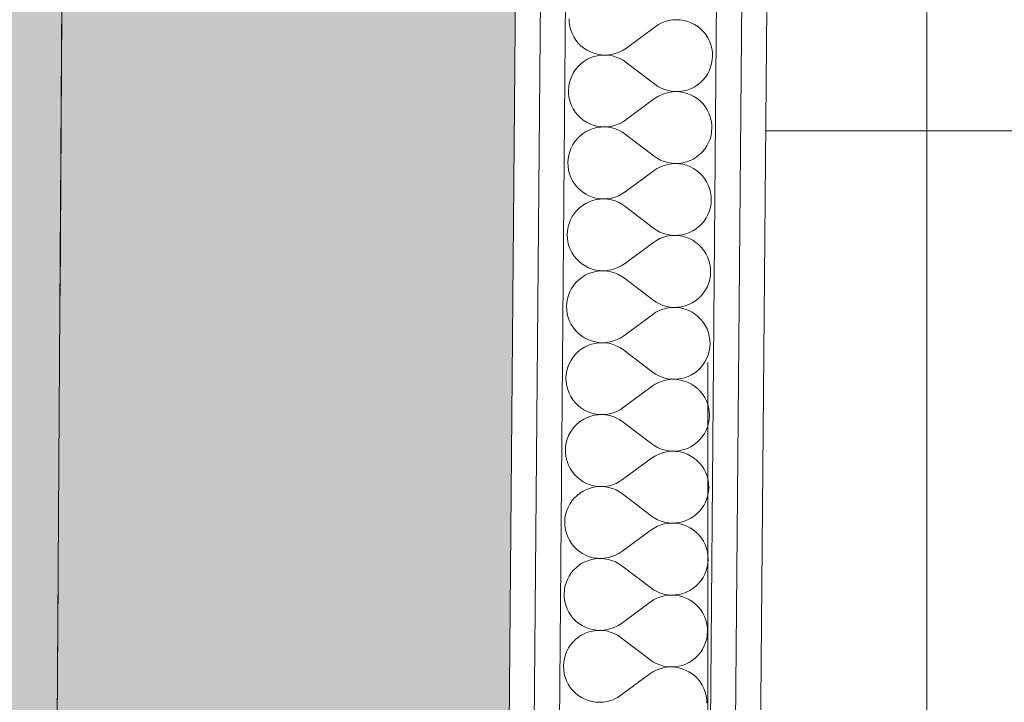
# Paper-space layout 'SA-902 Ruumi 103 siseviimistlused' of a CAD drawing. Header units: millimetres. Extents: x 15 to 415, y 5 to 292.
# Tile 60 of 108: x 134.94 to 139.84, y 152.44 to 155.83. Entities that reach past the tile are written whole.
import ezdxf
from ezdxf.xclip import XClip

# ---------------------------------------------------------------- set-up
doc = ezdxf.new("R2010")
doc.units = ezdxf.units.MM
doc.header["$MEASUREMENT"] = 0
doc.header["$XCLIPFRAME"] = 2
for name, pattern in [('Dot & Dashed', [6.702778, 3.527778, -1.763889, 0, -1.411111]), ('Small Dashed', [2.822222, 1.411111, -1.411111]), ('Wipeout_Contour', [1000, 0, -1000])]:
    doc.linetypes.add(name, pattern=pattern)
for name, color, linetype in [('AR - Seinad SS 2', 7, 'Continuous'), ('AR - Seinad SS.ol', 7, 'Continuous'), ('AR - Talad', 7, 'Continuous'), ('AR - Teljed', 7, 'Continuous'), ('AR - Vahelaed', 7, 'Continuous'), ('SA - põrandaviimistlus', 7, 'Continuous')]:
    doc.layers.add(name, color=color, linetype=linetype)
pattern_1 = [(0, (61.449, 53.2755), (0, 6), []), (90, (61.449, 53.2755), (-6, 0), [])]
pattern_2 = [(0, (61.4492, 53.2755), (0, 0.75), [0, -0.75])]

# ---------------------------------------------------------------- blocks, each defined once
blk = doc.blocks.new('*X12')
at = {"layer": 'AR - Seinad SS 2', "color": 5, "linetype": 'Continuous', "lineweight": 5}
for p, q in [((137.675, 155.8355), (137.6758, 155.8167)), ((137.6758, 155.8167), (137.6786, 155.7981)), ((137.6786, 155.7981), (137.6834, 155.7799)), ((138.1033, 155.7961), (137.9595, 155.6902)), ((138.119, 155.8064), (138.1033, 155.7961)), ((138.1357, 155.8151), (138.119, 155.8064)), ((138.1532, 155.8219), (138.1357, 155.8151)), ((138.1714, 155.8268), (138.1532, 155.8219)), ((138.19, 155.8298), (138.1714, 155.8268)), ((138.2088, 155.8309), (138.19, 155.8298)), ((138.2276, 155.8299), (138.2088, 155.8309)), ((138.2462, 155.827), (138.2276, 155.8299)), ((138.2643, 155.8221), (138.2462, 155.827)), ((138.2819, 155.8154), (138.2643, 155.8221)), ((138.2987, 155.8068), (138.2819, 155.8154)), ((138.3144, 155.7965), (138.2987, 155.8068)), ((138.329, 155.7847), (138.3144, 155.7965)), ((137.6834, 155.7799), (137.69, 155.7623)), ((137.69, 155.7623), (137.6985, 155.7454)), ((137.6985, 155.7454), (137.7087, 155.7296)), ((138.3423, 155.7713), (138.329, 155.7847)), ((138.3541, 155.7566), (138.3423, 155.7713)), ((138.3643, 155.7408), (138.3541, 155.7566)), ((138.3727, 155.724), (138.3643, 155.7408)), ((137.7087, 155.7296), (137.7204, 155.7149)), ((137.7204, 155.7149), (137.7337, 155.7016)), ((137.7337, 155.7016), (137.7483, 155.6897)), ((137.7483, 155.6897), (137.7641, 155.6794)), ((137.9438, 155.6798), (137.9595, 155.6902)), ((138.3793, 155.7064), (138.3727, 155.724)), ((138.3841, 155.6882), (138.3793, 155.7064)), ((137.7806, 155.6411), (137.7637, 155.6329)), ((137.7641, 155.6794), (137.7808, 155.6709)), ((137.7983, 155.6476), (137.7806, 155.6411)), ((137.7808, 155.6709), (137.7984, 155.6641)), ((137.8165, 155.6521), (137.7983, 155.6476)), ((137.7984, 155.6641), (137.8166, 155.6593)), ((137.8352, 155.6547), (137.8165, 155.6521)), ((137.8166, 155.6593), (137.8352, 155.6563)), ((137.8352, 155.6563), (137.854, 155.6554)), ((137.854, 155.6554), (137.8352, 155.6547)), ((137.854, 155.6554), (137.8728, 155.6564)), ((137.8727, 155.654), (137.854, 155.6554)), ((137.8913, 155.6507), (137.8727, 155.654)), ((137.8728, 155.6564), (137.8913, 155.6594)), ((137.8913, 155.6594), (137.9095, 155.6644)), ((137.9093, 155.6454), (137.8913, 155.6507)), ((137.9268, 155.6383), (137.9093, 155.6454)), ((137.9095, 155.6644), (137.927, 155.6712)), ((137.927, 155.6712), (137.9438, 155.6798)), ((138.3869, 155.6696), (138.3841, 155.6882)), ((138.3866, 155.632), (138.3877, 155.6508)), ((138.3877, 155.6508), (138.3869, 155.6696)), ((137.7194, 155.5981), (137.7074, 155.5837)), ((137.7329, 155.6112), (137.7194, 155.5981)), ((137.7477, 155.6229), (137.7329, 155.6112)), ((137.7637, 155.6329), (137.7477, 155.6229)), ((137.9433, 155.6294), (137.9268, 155.6383)), ((137.9589, 155.6188), (137.9433, 155.6294)), ((138.1008, 155.5104), (137.9589, 155.6188)), ((138.3714, 155.5778), (138.3784, 155.5953)), ((138.3784, 155.5953), (138.3834, 155.6134)), ((138.3834, 155.6134), (138.3866, 155.632)), ((137.6882, 155.5513), (137.6813, 155.5338)), ((137.6969, 155.568), (137.6882, 155.5513)), ((137.7074, 155.5837), (137.6969, 155.568)), ((138.3402, 155.531), (138.3523, 155.5455)), ((138.3523, 155.5455), (138.3627, 155.5611)), ((138.3627, 155.5611), (138.3714, 155.5778)), ((137.6731, 155.4972), (137.6719, 155.4784)), ((137.6762, 155.5157), (137.6731, 155.4972)), ((137.6813, 155.5338), (137.6762, 155.5157)), ((138.1008, 155.5104), (138.1163, 155.4998)), ((138.1163, 155.4998), (138.1329, 155.4908)), ((138.2791, 155.488), (138.296, 155.4963)), ((138.296, 155.4963), (138.3119, 155.5063)), ((138.3119, 155.5063), (138.3267, 155.5179)), ((138.3267, 155.5179), (138.3402, 155.531)), ((137.6719, 155.4784), (137.6728, 155.4596)), ((137.6728, 155.4596), (137.6756, 155.441)), ((138.1159, 155.4493), (138.1002, 155.439)), ((138.1326, 155.4579), (138.1159, 155.4493)), ((138.1502, 155.4648), (138.1326, 155.4579)), ((138.1329, 155.4908), (138.1503, 155.4837)), ((138.1683, 155.4697), (138.1502, 155.4648)), ((138.1503, 155.4837), (138.1684, 155.4785)), ((138.1869, 155.4727), (138.1683, 155.4697)), ((138.1684, 155.4785), (138.1869, 155.4751)), ((138.1869, 155.4751), (138.2057, 155.4738)), ((138.2057, 155.4737), (138.1869, 155.4727)), ((138.2057, 155.4738), (138.2245, 155.4744)), ((138.2245, 155.4728), (138.2057, 155.4737)), ((138.2245, 155.4744), (138.2431, 155.477)), ((138.2431, 155.4699), (138.2245, 155.4728)), ((138.2431, 155.477), (138.2614, 155.4815)), ((138.2613, 155.465), (138.2431, 155.4699)), ((138.2788, 155.4583), (138.2613, 155.465)), ((138.2614, 155.4815), (138.2791, 155.488)), ((138.2956, 155.4497), (138.2788, 155.4583)), ((138.3113, 155.4394), (138.2956, 155.4497)), ((137.6756, 155.441), (137.6803, 155.4227)), ((137.6803, 155.4227), (137.6869, 155.4051)), ((137.6869, 155.4051), (137.6954, 155.3883)), ((138.1002, 155.439), (137.9564, 155.333)), ((138.3259, 155.4275), (138.3113, 155.4394)), ((138.3392, 155.4142), (138.3259, 155.4275)), ((138.351, 155.3995), (138.3392, 155.4142)), ((138.3612, 155.3837), (138.351, 155.3995)), ((137.6954, 155.3883), (137.7056, 155.3725)), ((137.7056, 155.3725), (137.7174, 155.3578)), ((137.7174, 155.3578), (137.7306, 155.3445)), ((138.3696, 155.3669), (138.3612, 155.3837)), ((138.3763, 155.3493), (138.3696, 155.3669)), ((138.381, 155.331), (138.3763, 155.3493)), ((137.7306, 155.3445), (137.7452, 155.3326)), ((137.7452, 155.3326), (137.761, 155.3223)), ((137.761, 155.3223), (137.7777, 155.3137)), ((137.7777, 155.3137), (137.7953, 155.307)), ((137.7953, 155.307), (137.8135, 155.3021)), ((137.8135, 155.3021), (137.8321, 155.2992)), ((137.8321, 155.2992), (137.8509, 155.2983)), ((137.8509, 155.2982), (137.8321, 155.2976)), ((137.8509, 155.2983), (137.8697, 155.2993)), ((137.8697, 155.2969), (137.8509, 155.2982)), ((137.8697, 155.2993), (137.8883, 155.3023)), ((137.8883, 155.3023), (137.9064, 155.3072)), ((137.9064, 155.3072), (137.924, 155.3141)), ((137.924, 155.3141), (137.9407, 155.3227)), ((137.9407, 155.3227), (137.9564, 155.333)), ((138.3838, 155.3124), (138.381, 155.331)), ((138.3846, 155.2936), (138.3838, 155.3124)), ((137.7298, 155.2541), (137.7164, 155.241)), ((137.7446, 155.2657), (137.7298, 155.2541)), ((137.7606, 155.2757), (137.7446, 155.2657)), ((137.7775, 155.284), (137.7606, 155.2757)), ((137.7952, 155.2905), (137.7775, 155.284)), ((137.8134, 155.295), (137.7952, 155.2905)), ((137.8321, 155.2976), (137.8134, 155.295)), ((137.8882, 155.2935), (137.8697, 155.2969)), ((137.9063, 155.2883), (137.8882, 155.2935)), ((137.9237, 155.2812), (137.9063, 155.2883)), ((137.9402, 155.2722), (137.9237, 155.2812)), ((137.9558, 155.2616), (137.9402, 155.2722)), ((138.0977, 155.1532), (137.9558, 155.2616)), ((138.3753, 155.2382), (138.3804, 155.2563)), ((138.3804, 155.2563), (138.3835, 155.2748)), ((138.3835, 155.2748), (138.3846, 155.2936)), ((137.6939, 155.2109), (137.6851, 155.1942)), ((137.7043, 155.2265), (137.6939, 155.2109)), ((137.7164, 155.241), (137.7043, 155.2265)), ((138.3492, 155.1883), (138.3596, 155.204)), ((138.3596, 155.204), (138.3684, 155.2207)), ((138.3684, 155.2207), (138.3753, 155.2382)), ((137.6731, 155.1586), (137.67, 155.14)), ((137.6782, 155.1767), (137.6731, 155.1586)), ((137.6851, 155.1942), (137.6782, 155.1767)), ((138.0977, 155.1532), (138.1132, 155.1426)), ((138.3088, 155.1491), (138.3236, 155.1608)), ((138.3236, 155.1608), (138.3371, 155.1739)), ((138.3371, 155.1739), (138.3492, 155.1883)), ((137.67, 155.14), (137.6688, 155.1212)), ((137.6688, 155.1212), (137.6697, 155.1024)), ((138.1132, 155.1426), (138.1298, 155.1337)), ((138.1471, 155.1076), (138.1295, 155.1008)), ((138.1298, 155.1337), (138.1472, 155.1266)), ((138.1652, 155.1126), (138.1471, 155.1076)), ((138.1472, 155.1266), (138.1653, 155.1213)), ((138.1838, 155.1156), (138.1652, 155.1126)), ((138.1653, 155.1213), (138.1838, 155.118)), ((138.1838, 155.118), (138.2026, 155.1166)), ((138.2026, 155.1166), (138.1838, 155.1156)), ((138.2026, 155.1166), (138.2214, 155.1173)), ((138.2214, 155.1157), (138.2026, 155.1166)), ((138.2214, 155.1173), (138.24, 155.1199)), ((138.24, 155.1127), (138.2214, 155.1157)), ((138.24, 155.1199), (138.2583, 155.1244)), ((138.2582, 155.1079), (138.24, 155.1127)), ((138.2757, 155.1011), (138.2582, 155.1079)), ((138.2583, 155.1244), (138.276, 155.1309)), ((138.276, 155.1309), (138.2929, 155.1391)), ((138.2929, 155.1391), (138.3088, 155.1491)), ((137.6697, 155.1024), (137.6725, 155.0838)), ((137.6725, 155.0838), (137.6772, 155.0656)), ((137.6772, 155.0656), (137.6839, 155.048)), ((138.0971, 155.0818), (137.9533, 154.9759)), ((138.1128, 155.0922), (138.0971, 155.0818)), ((138.1295, 155.1008), (138.1128, 155.0922)), ((138.2925, 155.0926), (138.2757, 155.1011)), ((138.3083, 155.0823), (138.2925, 155.0926)), ((138.3229, 155.0704), (138.3083, 155.0823)), ((138.3361, 155.0571), (138.3229, 155.0704)), ((138.3479, 155.0424), (138.3361, 155.0571)), ((137.6839, 155.048), (137.6923, 155.0312)), ((137.6923, 155.0312), (137.7025, 155.0154)), ((137.7025, 155.0154), (137.7143, 155.0007)), ((138.3581, 155.0266), (138.3479, 155.0424)), ((138.3665, 155.0097), (138.3581, 155.0266)), ((138.3732, 154.9921), (138.3665, 155.0097)), ((137.7143, 155.0007), (137.7275, 154.9873)), ((137.7275, 154.9873), (137.7421, 154.9755)), ((137.7421, 154.9755), (137.7579, 154.9652)), ((137.7579, 154.9652), (137.7747, 154.9566)), ((137.7747, 154.9566), (137.7922, 154.9499)), ((137.9033, 154.9501), (137.9209, 154.9569)), ((137.9209, 154.9569), (137.9376, 154.9656)), ((137.9376, 154.9656), (137.9533, 154.9759)), ((138.3779, 154.9739), (138.3732, 154.9921)), ((138.3807, 154.9553), (138.3779, 154.9739)), ((137.7416, 154.9086), (137.7268, 154.897)), ((137.7575, 154.9186), (137.7416, 154.9086)), ((137.7744, 154.9269), (137.7575, 154.9186)), ((137.7921, 154.9333), (137.7744, 154.9269)), ((137.8104, 154.9379), (137.7921, 154.9333)), ((137.7922, 154.9499), (137.8104, 154.945)), ((137.8104, 154.945), (137.829, 154.9421)), ((137.829, 154.9405), (137.8104, 154.9379)), ((137.829, 154.9421), (137.8478, 154.9411)), ((137.8478, 154.9411), (137.829, 154.9405)), ((137.8478, 154.9411), (137.8666, 154.9422)), ((137.8666, 154.9397), (137.8478, 154.9411)), ((137.8666, 154.9422), (137.8852, 154.9452)), ((137.8851, 154.9364), (137.8666, 154.9397)), ((137.9032, 154.9312), (137.8851, 154.9364)), ((137.8852, 154.9452), (137.9033, 154.9501)), ((137.9206, 154.924), (137.9032, 154.9312)), ((137.9372, 154.9151), (137.9206, 154.924)), ((137.9527, 154.9045), (137.9372, 154.9151)), ((138.3773, 154.8992), (138.3804, 154.9177)), ((138.3804, 154.9177), (138.3816, 154.9365)), ((138.3816, 154.9365), (138.3807, 154.9553)), ((137.7012, 154.8694), (137.6908, 154.8537)), ((137.7133, 154.8839), (137.7012, 154.8694)), ((137.7268, 154.897), (137.7133, 154.8839)), ((138.0946, 154.7961), (137.9527, 154.9045)), ((138.3565, 154.8469), (138.3653, 154.8635)), ((138.3653, 154.8635), (138.3722, 154.881)), ((138.3722, 154.881), (138.3773, 154.8992)), ((137.6751, 154.8196), (137.67, 154.8015)), ((137.682, 154.8371), (137.6751, 154.8196)), ((137.6908, 154.8537), (137.682, 154.8371)), ((138.3206, 154.8036), (138.3341, 154.8168)), ((138.3341, 154.8168), (138.3461, 154.8312)), ((138.3461, 154.8312), (138.3565, 154.8469)), ((137.6669, 154.7829), (137.6658, 154.7641)), ((137.6658, 154.7641), (137.6666, 154.7453)), ((137.67, 154.8015), (137.6669, 154.7829)), ((138.0946, 154.7961), (138.1102, 154.7855)), ((138.1102, 154.7855), (138.1267, 154.7766)), ((138.1267, 154.7766), (138.1441, 154.7694)), ((138.1441, 154.7694), (138.1622, 154.7642)), ((138.1622, 154.7642), (138.1807, 154.7609)), ((138.1807, 154.7609), (138.1995, 154.7595)), ((138.1995, 154.7595), (138.2183, 154.7601)), ((138.2183, 154.7601), (138.237, 154.7627)), ((138.237, 154.7627), (138.2552, 154.7673)), ((138.2552, 154.7673), (138.2729, 154.7737)), ((138.2729, 154.7737), (138.2898, 154.782)), ((138.2898, 154.782), (138.3058, 154.792)), ((138.3058, 154.792), (138.3206, 154.8036)), ((137.6666, 154.7453), (137.6694, 154.7267)), ((137.6694, 154.7267), (137.6741, 154.7085)), ((138.094, 154.7247), (137.9502, 154.6188)), ((138.1097, 154.735), (138.094, 154.7247)), ((138.1264, 154.7437), (138.1097, 154.735)), ((138.144, 154.7505), (138.1264, 154.7437)), ((138.1621, 154.7554), (138.144, 154.7505)), ((138.1807, 154.7585), (138.1621, 154.7554)), ((138.1995, 154.7595), (138.1807, 154.7585)), ((138.2183, 154.7585), (138.1995, 154.7595)), ((138.2369, 154.7556), (138.2183, 154.7585)), ((138.2551, 154.7508), (138.2369, 154.7556)), ((138.2727, 154.744), (138.2551, 154.7508)), ((138.2894, 154.7354), (138.2727, 154.744)), ((138.3052, 154.7252), (138.2894, 154.7354)), ((138.3198, 154.7133), (138.3052, 154.7252)), ((138.333, 154.6999), (138.3198, 154.7133)), ((137.6741, 154.7085), (137.6808, 154.6909)), ((137.6808, 154.6909), (137.6892, 154.6741)), ((137.6892, 154.6741), (137.6994, 154.6582)), ((138.3448, 154.6853), (138.333, 154.6999)), ((138.355, 154.6694), (138.3448, 154.6853)), ((138.3635, 154.6526), (138.355, 154.6694)), ((137.6994, 154.6582), (137.7112, 154.6436)), ((137.7112, 154.6436), (137.7245, 154.6302)), ((137.7245, 154.6302), (137.7391, 154.6183)), ((137.7391, 154.6183), (137.7548, 154.608)), ((137.9345, 154.6084), (137.9502, 154.6188)), ((138.3701, 154.635), (138.3635, 154.6526)), ((138.3748, 154.6168), (138.3701, 154.635)), ((138.3776, 154.5982), (138.3748, 154.6168)), ((137.7713, 154.5698), (137.7544, 154.5615)), ((137.7548, 154.608), (137.7716, 154.5995)), ((137.789, 154.5762), (137.7713, 154.5698)), ((137.7716, 154.5995), (137.7891, 154.5927)), ((137.8073, 154.5807), (137.789, 154.5762)), ((137.7891, 154.5927), (137.8073, 154.5879)), ((137.8073, 154.5879), (137.8259, 154.5849)), ((137.8259, 154.5833), (137.8073, 154.5807)), ((137.8259, 154.5849), (137.8447, 154.584)), ((137.8447, 154.584), (137.8259, 154.5833)), ((137.8447, 154.584), (137.8635, 154.585)), ((137.8635, 154.5826), (137.8447, 154.584)), ((137.8635, 154.585), (137.8821, 154.588)), ((137.882, 154.5793), (137.8635, 154.5826)), ((137.9001, 154.574), (137.882, 154.5793)), ((137.8821, 154.588), (137.9002, 154.593)), ((137.9175, 154.5669), (137.9001, 154.574)), ((137.9002, 154.593), (137.9178, 154.5998)), ((137.9341, 154.558), (137.9175, 154.5669)), ((137.9178, 154.5998), (137.9345, 154.6084)), ((138.3773, 154.5606), (138.3785, 154.5794)), ((138.3785, 154.5794), (138.3776, 154.5982)), ((137.7102, 154.5267), (137.6981, 154.5123)), ((137.7237, 154.5398), (137.7102, 154.5267)), ((137.7385, 154.5515), (137.7237, 154.5398)), ((137.7544, 154.5615), (137.7385, 154.5515)), ((137.9496, 154.5474), (137.9341, 154.558)), ((138.0915, 154.439), (137.9496, 154.5474)), ((138.3622, 154.5064), (138.3691, 154.5239)), ((138.3691, 154.5239), (138.3742, 154.542)), ((138.3742, 154.542), (138.3773, 154.5606)), ((137.679, 154.4799), (137.672, 154.4624)), ((137.6877, 154.4966), (137.679, 154.4799)), ((137.6981, 154.5123), (137.6877, 154.4966)), ((138.331, 154.4596), (138.343, 154.4741)), ((138.343, 154.4741), (138.3535, 154.4897)), ((138.3535, 154.4897), (138.3622, 154.5064)), ((137.6638, 154.4258), (137.6627, 154.407)), ((137.667, 154.4443), (137.6638, 154.4258)), ((137.672, 154.4624), (137.667, 154.4443)), ((138.0915, 154.439), (138.1071, 154.4284)), ((138.1071, 154.4284), (138.1236, 154.4194)), ((138.1236, 154.4194), (138.1411, 154.4123)), ((138.2698, 154.4166), (138.2867, 154.4249)), ((138.2867, 154.4249), (138.3027, 154.4349)), ((138.3027, 154.4349), (138.3175, 154.4465)), ((138.3175, 154.4465), (138.331, 154.4596)), ((137.6627, 154.407), (137.6635, 154.3882)), ((137.6635, 154.3882), (137.6663, 154.3696)), ((137.6663, 154.3696), (137.6711, 154.3514)), ((138.1066, 154.3779), (138.0909, 154.3676)), ((138.1234, 154.3865), (138.1066, 154.3779)), ((138.1409, 154.3934), (138.1234, 154.3865)), ((138.1591, 154.3983), (138.1409, 154.3934)), ((138.1411, 154.4123), (138.1591, 154.4071)), ((138.1591, 154.4071), (138.1777, 154.4037)), ((138.1776, 154.4013), (138.1591, 154.3983)), ((138.1964, 154.4024), (138.1776, 154.4013)), ((138.1777, 154.4037), (138.1964, 154.4024)), ((138.1964, 154.4024), (138.2152, 154.403)), ((138.2152, 154.4014), (138.1964, 154.4024)), ((138.2152, 154.403), (138.2339, 154.4056)), ((138.2338, 154.3985), (138.2152, 154.4014)), ((138.252, 154.3936), (138.2338, 154.3985)), ((138.2339, 154.4056), (138.2521, 154.4102)), ((138.2696, 154.3869), (138.252, 154.3936)), ((138.2521, 154.4102), (138.2698, 154.4166)), ((138.2863, 154.3783), (138.2696, 154.3869)), ((138.3021, 154.368), (138.2863, 154.3783)), ((137.6711, 154.3514), (137.6777, 154.3337)), ((137.6777, 154.3337), (137.6861, 154.3169)), ((138.0909, 154.3676), (137.9471, 154.2617)), ((138.3167, 154.3561), (138.3021, 154.368)), ((138.33, 154.3428), (138.3167, 154.3561)), ((138.3417, 154.3281), (138.33, 154.3428)), ((138.3519, 154.3123), (138.3417, 154.3281)), ((137.6861, 154.3169), (137.6963, 154.3011)), ((137.6963, 154.3011), (137.7081, 154.2864)), ((137.7081, 154.2864), (137.7214, 154.2731)), ((137.7214, 154.2731), (137.736, 154.2612)), ((138.3604, 154.2955), (138.3519, 154.3123)), ((138.367, 154.2779), (138.3604, 154.2955)), ((138.3718, 154.2597), (138.367, 154.2779)), ((137.736, 154.2612), (137.7517, 154.2509)), ((137.7517, 154.2509), (137.7685, 154.2424)), ((137.7685, 154.2424), (137.7861, 154.2356)), ((137.8042, 154.2236), (137.7859, 154.2191)), ((137.7861, 154.2356), (137.8042, 154.2307)), ((137.8042, 154.2307), (137.8228, 154.2278)), ((137.8228, 154.2262), (137.8042, 154.2236)), ((137.8228, 154.2278), (137.8416, 154.2269)), ((137.8416, 154.2268), (137.8228, 154.2262)), ((137.8416, 154.2269), (137.8604, 154.2279)), ((137.8604, 154.2255), (137.8416, 154.2268)), ((137.8604, 154.2279), (137.879, 154.2309)), ((137.8789, 154.2222), (137.8604, 154.2255)), ((137.897, 154.2169), (137.8789, 154.2222)), ((137.879, 154.2309), (137.8972, 154.2358)), ((137.8972, 154.2358), (137.9147, 154.2427)), ((137.9147, 154.2427), (137.9314, 154.2513)), ((137.9314, 154.2513), (137.9471, 154.2617)), ((138.3746, 154.241), (138.3718, 154.2597)), ((138.3742, 154.2035), (138.3754, 154.2222)), ((138.3754, 154.2222), (138.3746, 154.241)), ((137.7206, 154.1827), (137.7071, 154.1696)), ((137.7354, 154.1943), (137.7206, 154.1827)), ((137.7513, 154.2043), (137.7354, 154.1943)), ((137.7682, 154.2126), (137.7513, 154.2043)), ((137.7859, 154.2191), (137.7682, 154.2126)), ((137.9144, 154.2098), (137.897, 154.2169)), ((137.931, 154.2008), (137.9144, 154.2098)), ((137.9465, 154.1902), (137.931, 154.2008)), ((138.0885, 154.0819), (137.9465, 154.1902)), ((138.3661, 154.1668), (138.3711, 154.1849)), ((138.3711, 154.1849), (138.3742, 154.2035)), ((137.6846, 154.1395), (137.6759, 154.1228)), ((137.6951, 154.1551), (137.6846, 154.1395)), ((137.7071, 154.1696), (137.6951, 154.1551)), ((138.3399, 154.117), (138.3504, 154.1326)), ((138.3504, 154.1326), (138.3591, 154.1493)), ((138.3591, 154.1493), (138.3661, 154.1668)), ((137.6639, 154.0872), (137.6607, 154.0686)), ((137.6689, 154.1053), (137.6639, 154.0872)), ((137.6759, 154.1228), (137.6689, 154.1053)), ((138.0885, 154.0819), (138.104, 154.0712)), ((138.2836, 154.0677), (138.2996, 154.0777)), ((138.2996, 154.0777), (138.3144, 154.0894)), ((138.3144, 154.0894), (138.3279, 154.1025)), ((138.3279, 154.1025), (138.3399, 154.117)), ((137.6607, 154.0686), (137.6596, 154.0498)), ((137.6596, 154.0498), (137.6604, 154.031)), ((137.6604, 154.031), (137.6632, 154.0124)), ((138.1203, 154.0294), (138.1036, 154.0208)), ((138.104, 154.0712), (138.1206, 154.0623)), ((138.1378, 154.0362), (138.1203, 154.0294)), ((138.1206, 154.0623), (138.138, 154.0552)), ((138.156, 154.0412), (138.1378, 154.0362)), ((138.138, 154.0552), (138.1561, 154.0499)), ((138.1746, 154.0442), (138.156, 154.0412)), ((138.1561, 154.0499), (138.1746, 154.0466)), ((138.1746, 154.0466), (138.1933, 154.0452)), ((138.1933, 154.0452), (138.1746, 154.0442)), ((138.1933, 154.0452), (138.2122, 154.0459)), ((138.2121, 154.0443), (138.1933, 154.0452)), ((138.2307, 154.0414), (138.2121, 154.0443)), ((138.2122, 154.0459), (138.2308, 154.0485)), ((138.2489, 154.0365), (138.2307, 154.0414)), ((138.2308, 154.0485), (138.2491, 154.053)), ((138.2665, 154.0297), (138.2489, 154.0365)), ((138.2491, 154.053), (138.2667, 154.0595)), ((138.2832, 154.0212), (138.2665, 154.0297)), ((138.2667, 154.0595), (138.2836, 154.0677)), ((137.6632, 154.0124), (137.668, 153.9942)), ((137.668, 153.9942), (137.6746, 153.9766)), ((138.0878, 154.0104), (137.9441, 153.9045)), ((138.1036, 154.0208), (138.0878, 154.0104)), ((138.299, 154.0109), (138.2832, 154.0212)), ((138.3136, 153.999), (138.299, 154.0109)), ((138.3269, 153.9857), (138.3136, 153.999)), ((138.3387, 153.971), (138.3269, 153.9857)), ((137.6746, 153.9766), (137.6831, 153.9598)), ((137.6831, 153.9598), (137.6932, 153.944)), ((137.6932, 153.944), (137.705, 153.9293)), ((137.705, 153.9293), (137.7183, 153.9159)), ((138.3488, 153.9552), (138.3387, 153.971)), ((138.3573, 153.9384), (138.3488, 153.9552)), ((138.3639, 153.9207), (138.3573, 153.9384)), ((137.7183, 153.9159), (137.7329, 153.9041)), ((137.7329, 153.9041), (137.7487, 153.8938)), ((137.7487, 153.8938), (137.7654, 153.8852)), ((137.7654, 153.8852), (137.783, 153.8785)), ((137.8941, 153.8787), (137.9116, 153.8855)), ((137.9116, 153.8855), (137.9283, 153.8942)), ((137.9283, 153.8942), (137.9441, 153.9045)), ((138.3687, 153.9025), (138.3639, 153.9207)), ((138.3715, 153.8839), (138.3687, 153.9025)), ((138.3723, 153.8651), (138.3715, 153.8839)), ((137.7323, 153.8372), (137.7175, 153.8256)), ((137.7483, 153.8472), (137.7323, 153.8372)), ((137.7652, 153.8555), (137.7483, 153.8472)), ((137.7828, 153.8619), (137.7652, 153.8555)), ((137.8011, 153.8665), (137.7828, 153.8619)), ((137.783, 153.8785), (137.8012, 153.8736)), ((137.8197, 153.8691), (137.8011, 153.8665)), ((137.8012, 153.8736), (137.8198, 153.8707)), ((137.8386, 153.8697), (137.8197, 153.8691)), ((137.8198, 153.8707), (137.8386, 153.8697)), ((137.8386, 153.8697), (137.8573, 153.8708)), ((137.8573, 153.8684), (137.8386, 153.8697)), ((137.8573, 153.8708), (137.8759, 153.8738)), ((137.8758, 153.865), (137.8573, 153.8684)), ((137.8939, 153.8598), (137.8758, 153.865)), ((137.8759, 153.8738), (137.8941, 153.8787)), ((137.9113, 153.8526), (137.8939, 153.8598)), ((137.9279, 153.8437), (137.9113, 153.8526)), ((137.9434, 153.8331), (137.9279, 153.8437)), ((138.0854, 153.7247), (137.9434, 153.8331)), ((138.368, 153.8278), (138.3712, 153.8463)), ((138.3712, 153.8463), (138.3723, 153.8651)), ((137.6815, 153.7823), (137.6728, 153.7657)), ((137.692, 153.798), (137.6815, 153.7823)), ((137.704, 153.8125), (137.692, 153.798)), ((137.7175, 153.8256), (137.704, 153.8125)), ((138.3473, 153.7755), (138.356, 153.7922)), ((138.356, 153.7922), (138.363, 153.8096)), ((138.363, 153.8096), (138.368, 153.8278)), ((137.6658, 153.7482), (137.6608, 153.7301)), ((137.6728, 153.7657), (137.6658, 153.7482)), ((138.3113, 153.7322), (138.3248, 153.7454)), ((138.3248, 153.7454), (138.3368, 153.7598)), ((138.3368, 153.7598), (138.3473, 153.7755)), ((137.6577, 153.7115), (137.6565, 153.6927)), ((137.6565, 153.6927), (137.6573, 153.6739)), ((137.6608, 153.7301), (137.6577, 153.7115)), ((138.0854, 153.7247), (138.1009, 153.7141)), ((138.1009, 153.7141), (138.1175, 153.7052)), ((138.1175, 153.7052), (138.1349, 153.6981)), ((138.1529, 153.6841), (138.1347, 153.6791)), ((138.1349, 153.6981), (138.153, 153.6928)), ((138.1715, 153.6871), (138.1529, 153.6841)), ((138.153, 153.6928), (138.1715, 153.6895)), ((138.1715, 153.6895), (138.1903, 153.6881)), ((138.1903, 153.6881), (138.1715, 153.6871)), ((138.1903, 153.6881), (138.2091, 153.6887)), ((138.2091, 153.6871), (138.1903, 153.6881)), ((138.2091, 153.6887), (138.2277, 153.6913)), ((138.2277, 153.6842), (138.2091, 153.6871)), ((138.2277, 153.6913), (138.246, 153.6959)), ((138.2458, 153.6794), (138.2277, 153.6842)), ((138.246, 153.6959), (138.2637, 153.7023)), ((138.2637, 153.7023), (138.2806, 153.7106)), ((138.2806, 153.7106), (138.2965, 153.7206)), ((138.2965, 153.7206), (138.3113, 153.7322)), ((137.6573, 153.6739), (137.6601, 153.6553)), ((137.6601, 153.6553), (137.6649, 153.6371)), ((137.6649, 153.6371), (137.6715, 153.6195)), ((138.0848, 153.6533), (137.941, 153.5474)), ((138.1005, 153.6637), (138.0848, 153.6533)), ((138.1172, 153.6723), (138.1005, 153.6637)), ((138.1347, 153.6791), (138.1172, 153.6723)), ((138.2634, 153.6726), (138.2458, 153.6794)), ((138.2802, 153.664), (138.2634, 153.6726)), ((138.2959, 153.6538), (138.2802, 153.664)), ((138.3105, 153.6419), (138.2959, 153.6538)), ((138.3238, 153.6285), (138.3105, 153.6419)), ((137.6715, 153.6195), (137.68, 153.6027)), ((137.68, 153.6027), (137.6902, 153.5868)), ((137.6902, 153.5868), (137.7019, 153.5722)), ((138.3356, 153.6139), (138.3238, 153.6285)), ((138.3458, 153.598), (138.3356, 153.6139)), ((138.3542, 153.5812), (138.3458, 153.598)), ((137.7019, 153.5722), (137.7152, 153.5588)), ((137.7152, 153.5588), (137.7298, 153.5469)), ((137.7298, 153.5469), (137.7456, 153.5367)), ((137.9085, 153.5284), (137.9253, 153.5371)), ((137.9253, 153.5371), (137.941, 153.5474)), ((138.3608, 153.5636), (138.3542, 153.5812)), ((138.3656, 153.5454), (138.3608, 153.5636)), ((138.3684, 153.5268), (138.3656, 153.5454)), ((137.7452, 153.4901), (137.7292, 153.4801)), ((137.7621, 153.4984), (137.7452, 153.4901)), ((137.7456, 153.5367), (137.7623, 153.5281)), ((137.7798, 153.5048), (137.7621, 153.4984)), ((137.7623, 153.5281), (137.7799, 153.5213)), ((137.798, 153.5094), (137.7798, 153.5048)), ((137.7799, 153.5213), (137.7981, 153.5165)), ((137.8167, 153.512), (137.798, 153.5094)), ((137.7981, 153.5165), (137.8167, 153.5136)), ((137.8167, 153.5136), (137.8355, 153.5126)), ((137.8355, 153.5126), (137.8167, 153.512)), ((137.8355, 153.5126), (137.8543, 153.5136)), ((137.8542, 153.5112), (137.8355, 153.5126)), ((137.8728, 153.5079), (137.8542, 153.5112)), ((137.8543, 153.5136), (137.8728, 153.5166)), ((137.8728, 153.5166), (137.891, 153.5216)), ((137.8908, 153.5026), (137.8728, 153.5079)), ((137.9083, 153.4955), (137.8908, 153.5026)), ((137.891, 153.5216), (137.9085, 153.5284)), ((137.9248, 153.4866), (137.9083, 153.4955)), ((138.3649, 153.4706), (138.3681, 153.4892)), ((138.3681, 153.4892), (138.3692, 153.508)), ((138.3692, 153.508), (138.3684, 153.5268)), ((137.6889, 153.4409), (137.6784, 153.4252)), ((137.7009, 153.4553), (137.6889, 153.4409)), ((137.7144, 153.4685), (137.7009, 153.4553)), ((137.7292, 153.4801), (137.7144, 153.4685)), ((137.9404, 153.476), (137.9248, 153.4866)), ((138.0823, 153.3676), (137.9404, 153.476)), ((138.3529, 153.435), (138.3599, 153.4525)), ((138.3599, 153.4525), (138.3649, 153.4706)), ((137.6628, 153.3911), (137.6577, 153.3729)), ((137.6697, 153.4086), (137.6628, 153.3911)), ((137.6784, 153.4252), (137.6697, 153.4086)), ((138.3217, 153.3882), (138.3338, 153.4027)), ((138.3338, 153.4027), (138.3442, 153.4184)), ((138.3442, 153.4184), (138.3529, 153.435)), ((137.6546, 153.3544), (137.6534, 153.3356)), ((137.6577, 153.3729), (137.6546, 153.3544)), ((138.0823, 153.3676), (138.0978, 153.357)), ((138.0978, 153.357), (138.1144, 153.3481)), ((138.1144, 153.3481), (138.1318, 153.3409)), ((138.2429, 153.3388), (138.2606, 153.3452)), ((138.2606, 153.3452), (138.2775, 153.3535)), ((138.2775, 153.3535), (138.2934, 153.3635)), ((138.2934, 153.3635), (138.3082, 153.3751)), ((138.3082, 153.3751), (138.3217, 153.3882)), ((137.6534, 153.3356), (137.6543, 153.3168)), ((137.6543, 153.3168), (137.6571, 153.2982)), ((137.6571, 153.2982), (137.6618, 153.28)), ((138.0817, 153.2962), (137.9379, 153.1903)), ((138.0974, 153.3065), (138.0817, 153.2962)), ((138.1141, 153.3152), (138.0974, 153.3065)), ((138.1317, 153.322), (138.1141, 153.3152)), ((138.1498, 153.3269), (138.1317, 153.322)), ((138.1318, 153.3409), (138.1499, 153.3357)), ((138.1684, 153.3299), (138.1498, 153.3269)), ((138.1499, 153.3357), (138.1684, 153.3323)), ((138.1684, 153.3323), (138.1872, 153.331)), ((138.1872, 153.331), (138.1684, 153.3299)), ((138.1872, 153.331), (138.206, 153.3316)), ((138.206, 153.33), (138.1872, 153.331)), ((138.206, 153.3316), (138.2246, 153.3342)), ((138.2246, 153.3271), (138.206, 153.33)), ((138.2246, 153.3342), (138.2429, 153.3388)), ((138.2428, 153.3222), (138.2246, 153.3271)), ((138.2603, 153.3155), (138.2428, 153.3222)), ((138.2771, 153.3069), (138.2603, 153.3155)), ((138.2928, 153.2966), (138.2771, 153.3069)), ((138.3074, 153.2848), (138.2928, 153.2966)), ((137.6618, 153.28), (137.6684, 153.2624)), ((137.6684, 153.2624), (137.6769, 153.2455)), ((137.6769, 153.2455), (137.6871, 153.2297)), ((138.3207, 153.2714), (138.3074, 153.2848)), ((138.3325, 153.2567), (138.3207, 153.2714)), ((138.3427, 153.2409), (138.3325, 153.2567)), ((137.6871, 153.2297), (137.6989, 153.215)), ((137.6989, 153.215), (137.7121, 153.2017)), ((137.7121, 153.2017), (137.7267, 153.1898)), ((138.3511, 153.2241), (138.3427, 153.2409)), ((138.3578, 153.2065), (138.3511, 153.2241)), ((138.3625, 153.1883), (138.3578, 153.2065)), ((137.7267, 153.1898), (137.7425, 153.1795)), ((137.7425, 153.1795), (137.7592, 153.171)), ((137.7767, 153.1477), (137.759, 153.1412)), ((137.7592, 153.171), (137.7768, 153.1642)), ((137.7949, 153.1522), (137.7767, 153.1477)), ((137.7768, 153.1642), (137.795, 153.1593)), ((137.8136, 153.1548), (137.7949, 153.1522)), ((137.795, 153.1593), (137.8136, 153.1564)), ((137.8136, 153.1564), (137.8324, 153.1555)), ((137.8324, 153.1555), (137.8136, 153.1548)), ((137.8324, 153.1555), (137.8512, 153.1565)), ((137.8512, 153.1541), (137.8324, 153.1555)), ((137.8512, 153.1565), (137.8698, 153.1595)), ((137.8697, 153.1508), (137.8512, 153.1541)), ((137.8878, 153.1455), (137.8697, 153.1508)), ((137.8698, 153.1595), (137.8879, 153.1645)), ((137.9052, 153.1384), (137.8878, 153.1455)), ((137.8879, 153.1645), (137.9055, 153.1713)), ((137.9055, 153.1713), (137.9222, 153.1799)), ((137.9222, 153.1799), (137.9379, 153.1903)), ((138.3653, 153.1697), (138.3625, 153.1883)), ((138.365, 153.1321), (138.3661, 153.1509)), ((138.3661, 153.1509), (138.3653, 153.1697)), ((137.6979, 153.0982), (137.6858, 153.0837)), ((137.7113, 153.1113), (137.6979, 153.0982)), ((137.7261, 153.123), (137.7113, 153.1113)), ((137.7421, 153.133), (137.7261, 153.123)), ((137.759, 153.1412), (137.7421, 153.133)), ((137.9217, 153.1295), (137.9052, 153.1384)), ((137.9373, 153.1188), (137.9217, 153.1295)), ((138.0792, 153.0105), (137.9373, 153.1188)), ((138.3568, 153.0954), (138.3619, 153.1135)), ((138.3619, 153.1135), (138.365, 153.1321)), ((137.6666, 153.0514), (137.6597, 153.0339)), ((137.6754, 153.0681), (137.6666, 153.0514)), ((137.6858, 153.0837), (137.6754, 153.0681)), ((138.3307, 153.0456), (138.3411, 153.0612)), ((138.3411, 153.0612), (138.3499, 153.0779)), ((138.3499, 153.0779), (138.3568, 153.0954)), ((137.6546, 153.0158), (137.6515, 152.9972)), ((137.6597, 153.0339), (137.6546, 153.0158)), ((138.0792, 153.0105), (138.0947, 152.9999)), ((138.0947, 152.9999), (138.1113, 152.9909)), ((138.2744, 152.9964), (138.2903, 153.0064)), ((138.2903, 153.0064), (138.3051, 153.018)), ((138.3051, 153.018), (138.3186, 153.0311)), ((138.3186, 153.0311), (138.3307, 153.0456)), ((137.6515, 152.9972), (137.6503, 152.9785)), ((137.6503, 152.9785), (137.6512, 152.9597)), ((137.6512, 152.9597), (137.654, 152.941)), ((138.111, 152.958), (138.0943, 152.9494)), ((138.1286, 152.9649), (138.111, 152.958)), ((138.1113, 152.9909), (138.1287, 152.9838)), ((138.1467, 152.9698), (138.1286, 152.9649)), ((138.1287, 152.9838), (138.1468, 152.9785)), ((138.1653, 152.9728), (138.1467, 152.9698)), ((138.1468, 152.9785), (138.1653, 152.9752)), ((138.1653, 152.9752), (138.1841, 152.9739)), ((138.1841, 152.9738), (138.1653, 152.9728)), ((138.1841, 152.9739), (138.2029, 152.9745)), ((138.2029, 152.9729), (138.1841, 152.9738)), ((138.2029, 152.9745), (138.2215, 152.9771)), ((138.2215, 152.97), (138.2029, 152.9729)), ((138.2215, 152.9771), (138.2398, 152.9816)), ((138.2397, 152.9651), (138.2215, 152.97)), ((138.2572, 152.9584), (138.2397, 152.9651)), ((138.2398, 152.9816), (138.2575, 152.9881)), ((138.274, 152.9498), (138.2572, 152.9584)), ((138.2575, 152.9881), (138.2744, 152.9964)), ((138.2898, 152.9395), (138.274, 152.9498)), ((137.654, 152.941), (137.6587, 152.9228)), ((137.6587, 152.9228), (137.6654, 152.9052)), ((137.6654, 152.9052), (137.6738, 152.8884)), ((138.0786, 152.939), (137.9348, 152.8331)), ((138.0943, 152.9494), (138.0786, 152.939)), ((138.3044, 152.9276), (138.2898, 152.9395)), ((138.3176, 152.9143), (138.3044, 152.9276)), ((138.3294, 152.8996), (138.3176, 152.9143)), ((137.6738, 152.8884), (137.684, 152.8726)), ((137.684, 152.8726), (137.6958, 152.8579)), ((137.6958, 152.8579), (137.709, 152.8446)), ((138.3396, 152.8838), (138.3294, 152.8996)), ((138.348, 152.867), (138.3396, 152.8838)), ((138.3547, 152.8494), (138.348, 152.867)), ((137.709, 152.8446), (137.7236, 152.8327)), ((137.7236, 152.8327), (137.7394, 152.8224)), ((137.7394, 152.8224), (137.7562, 152.8138)), ((137.7562, 152.8138), (137.7737, 152.8071)), ((137.7737, 152.8071), (137.7919, 152.8022)), ((137.8667, 152.8024), (137.8848, 152.8073)), ((137.8848, 152.8073), (137.9024, 152.8142)), ((137.9024, 152.8142), (137.9191, 152.8228)), ((137.9191, 152.8228), (137.9348, 152.8331)), ((138.3594, 152.8311), (138.3547, 152.8494)), ((138.3622, 152.8125), (138.3594, 152.8311)), ((138.3631, 152.7937), (138.3622, 152.8125)), ((137.7083, 152.7542), (137.6948, 152.7411)), ((137.7231, 152.7658), (137.7083, 152.7542)), ((137.739, 152.7758), (137.7231, 152.7658)), ((137.7559, 152.7841), (137.739, 152.7758)), ((137.7736, 152.7905), (137.7559, 152.7841)), ((137.7919, 152.7951), (137.7736, 152.7905)), ((137.7919, 152.8022), (137.8105, 152.7993)), ((137.8105, 152.7977), (137.7919, 152.7951)), ((137.8105, 152.7993), (137.8293, 152.7983)), ((137.8293, 152.7983), (137.8105, 152.7977)), ((137.8293, 152.7983), (137.8481, 152.7994)), ((137.8481, 152.797), (137.8293, 152.7983)), ((137.8481, 152.7994), (137.8667, 152.8024)), ((137.8666, 152.7936), (137.8481, 152.797)), ((137.8847, 152.7884), (137.8666, 152.7936)), ((137.9021, 152.7813), (137.8847, 152.7884)), ((137.9187, 152.7723), (137.9021, 152.7813)), ((137.9342, 152.7617), (137.9187, 152.7723)), ((138.0761, 152.6533), (137.9342, 152.7617)), ((138.3537, 152.7383), (138.3588, 152.7564)), ((138.3588, 152.7564), (138.3619, 152.7749)), ((138.3619, 152.7749), (138.3631, 152.7937)), ((137.6723, 152.711), (137.6635, 152.6943)), ((137.6827, 152.7266), (137.6723, 152.711)), ((137.6948, 152.7411), (137.6827, 152.7266)), ((138.338, 152.7041), (138.3468, 152.7208)), ((138.3468, 152.7208), (138.3537, 152.7383)), ((137.6515, 152.6587), (137.6484, 152.6401)), ((137.6566, 152.6768), (137.6515, 152.6587)), ((137.6635, 152.6943), (137.6566, 152.6768)), ((138.2873, 152.6492), (138.3021, 152.6609)), ((138.3021, 152.6609), (138.3155, 152.674)), ((138.3155, 152.674), (138.3276, 152.6884)), ((138.3276, 152.6884), (138.338, 152.7041)), ((137.6484, 152.6401), (137.6473, 152.6213)), ((137.6473, 152.6213), (137.6481, 152.6025)), ((138.0761, 152.6533), (138.0917, 152.6427)), ((138.0917, 152.6427), (138.1082, 152.6338)), ((138.1255, 152.6077), (138.1079, 152.6009)), ((138.1082, 152.6338), (138.1256, 152.6267)), ((138.1436, 152.6127), (138.1255, 152.6077)), ((138.1256, 152.6267), (138.1437, 152.6214)), ((138.1622, 152.6157), (138.1436, 152.6127)), ((138.1437, 152.6214), (138.1622, 152.6181)), ((138.1622, 152.6181), (138.181, 152.6167)), ((138.181, 152.6167), (138.1622, 152.6157)), ((138.181, 152.6167), (138.1998, 152.6174)), ((138.1998, 152.6158), (138.181, 152.6167)), ((138.1998, 152.6174), (138.2185, 152.62)), ((138.2184, 152.6128), (138.1998, 152.6158)), ((138.2366, 152.608), (138.2184, 152.6128)), ((138.2185, 152.62), (138.2367, 152.6245)), ((138.2542, 152.6012), (138.2366, 152.608)), ((138.2367, 152.6245), (138.2544, 152.631)), ((138.2544, 152.631), (138.2713, 152.6392)), ((138.2713, 152.6392), (138.2873, 152.6492)), ((137.6481, 152.6025), (137.6509, 152.5839)), ((137.6509, 152.5839), (137.6556, 152.5657)), ((137.6556, 152.5657), (137.6623, 152.5481)), ((138.0755, 152.5819), (137.9317, 152.476)), ((138.0912, 152.5923), (138.0755, 152.5819)), ((138.1079, 152.6009), (138.0912, 152.5923)), ((138.2709, 152.5927), (138.2542, 152.6012)), ((138.2867, 152.5824), (138.2709, 152.5927)), ((138.3013, 152.5705), (138.2867, 152.5824)), ((138.3145, 152.5572), (138.3013, 152.5705)), ((137.6623, 152.5481), (137.6707, 152.5313)), ((137.6707, 152.5313), (137.6809, 152.5154)), ((137.6809, 152.5154), (137.6927, 152.5008)), ((138.3263, 152.5425), (138.3145, 152.5572)), ((138.3365, 152.5266), (138.3263, 152.5425)), ((138.345, 152.5098), (138.3365, 152.5266)), ((138.3516, 152.4922), (138.345, 152.5098)), ((137.6927, 152.5008), (137.706, 152.4874)), ((137.706, 152.4874), (137.7206, 152.4755)), ((137.7206, 152.4755), (137.7363, 152.4653)), ((137.7363, 152.4653), (137.7531, 152.4567)), ((137.8993, 152.457), (137.916, 152.4657)), ((137.916, 152.4657), (137.9317, 152.476)), ((138.3563, 152.474), (138.3516, 152.4922)), ((138.3591, 152.4554), (138.3563, 152.474)), ((137.7531, 152.4567), (137.7706, 152.45)), ((137.7706, 152.45), (137.7888, 152.4451)), ((137.7888, 152.4451), (137.8074, 152.4422)), ((137.8074, 152.4422), (137.8262, 152.4412)), ((137.8262, 152.4412), (137.845, 152.4422)), ((137.845, 152.4422), (137.8636, 152.4453)), ((137.8636, 152.4453), (137.8817, 152.4502)), ((137.8817, 152.4502), (137.8993, 152.457)), ((138.36, 152.4366), (138.3591, 152.4554))]:
    blk.add_line(p, q, dxfattribs=at)
blk = doc.blocks.new('Drawing_1_1', base_point=(61.4492, 53.2755))
at = {"layer": 'SA - põrandaviimistlus', "linetype": 'Continuous', "lineweight": 13}
h = blk.add_hatch(dxfattribs=at)
h.set_pattern_fill('Grid_600x600_0001', color=254, style=0, pattern_type=2)
h.set_pattern_definition(pattern_1)
h.paths.add_polyline_path([(105.7208, 218.2439), (105.3855, 198.5263), (106.7362, 198.5157), (106.695, 195.5371), (108.166, 195.5371), (108.166, 192.7674), (134.0153, 192.7674), (134.0153, 195.5371), (134.3038, 195.5371), (134.3005, 197.8813), (142.2021, 197.8926), (142.2299, 199.9856), (149.4293, 199.8898), (149.4042, 196.9587), (152.2617, 196.9631), (152.2674, 193.1631), (188.5829, 193.2183), (188.5771, 197.0183), (193.4664, 197.0256), (193.4664, 198.218), (199.1664, 198.218), (199.1664, 197.0342), (214.2761, 197.0571), (214.287, 189.8571), (213.6422, 189.8564), (213.261, 163.4127), (213.958, 163.4151), (213.9783, 157.5651), (211.7245, 157.5838), (211.3334, 131.1908), (212.7833, 131.1693), (212.7796, 130.9251), (213.9015, 130.9274), (213.9141, 125.2274), (190.8191, 125.1962), (190.8148, 127.8435), (145.5167, 127.7839), (145.5191, 125.1365), (140.6255, 125.1301), (140.5897, 115.8428), (138.3326, 115.8516), (138.1789, 76.1598), (140.4364, 76.1508), (140.4185, 64.8477), (197.7154, 64.9384), (197.7542, 97.4524), (212.7335, 97.4163), (212.6893, 96.6167), (213.6747, 96.6143), (213.6653, 92.6401), (238.6651, 92.58), (238.6746, 96.5545), (243.2953, 96.5434), (244.2005, 96.5413), (244.2005, 125.2943), (238.9141, 125.2826), (238.9015, 130.9826), (240.0614, 130.9851), (240.061, 131.1851), (242.9637, 131.1502), (242.9617, 130.9915), (244.2005, 130.9943), (244.2005, 189.9025), (243.683, 189.9017), (243.2878, 157.6251), (239.6868, 157.6545), (239.6665, 163.5044), (240.4597, 163.5072), (240.7828, 189.8973), (240.0672, 189.8962), (240.0563, 197.0962), (244.2005, 197.1025), (244.2005, 199.0362), (201.1664, 199.0362), (201.1664, 212.4455), (209.7608, 212.4455, -0.068715), (209.0369, 214.4234), (199.1664, 214.4455), (199.1664, 211.518), (193.4664, 211.518), (193.4253, 233.3489), (149.8744, 233.3468), (149.7918, 227.137), (142.5924, 227.2328), (142.7036, 235.5863), (114.9286, 235.5863), (114.9286, 218.1863), (107.0505, 218.1863)])
h.paths.add_polyline_path([(145.6255, 67.9384), (145.6255, 122.2274), (205.9093, 122.2274), (205.9093, 100.4524), (190.7569, 100.4524), (190.7569, 67.9384)], flags=0)
h.paths.add_polyline_path([(215.9142, 134.2782), (215.9142, 189.0956), (236.9141, 189.0956), (236.9141, 134.2782)], flags=0)
h.paths.add_polyline_path([(215.9142, 100.4524), (215.9142, 122.2274), (236.9141, 122.2274), (236.9141, 100.4524)], flags=0)
h = blk.add_hatch(dxfattribs=at)
h.set_pattern_fill('Grid_600x600_0001', color=254, style=0, pattern_type=2)
h.set_pattern_definition(pattern_1)
h.paths.add_polyline_path([(140.6957, 130.8302), (145.5116, 130.8365), (145.5162, 128.1839), (190.8143, 128.2435), (190.8116, 130.8962), (209.8793, 130.9213), (209.8836, 131.2123), (211.3334, 131.1908), (211.7245, 157.5838), (210.2747, 157.6053), (210.4629, 170.3084), (208.1631, 170.3405), (208.4193, 189.8482), (188.5881, 189.8182), (188.5835, 192.7882), (152.2628, 192.7331), (152.2673, 189.7631), (141.0691, 189.7461), (141.01, 180.4123), (138.7767, 180.4264), (138.5205, 140.0058), (140.7538, 139.9916)])
h.paths.add_polyline_path([(145.6255, 134.2782), (145.6255, 185.9556), (205.9093, 185.9556), (205.9093, 134.2782)], flags=0)
at = {"layer": 'SA - põrandaviimistlus', "linetype": 'Continuous', "lineweight": 20}
h = blk.add_hatch(dxfattribs=at)
h.set_pattern_fill('Carpet_tihe_0001', color=252, style=0, pattern_type=2)
h.set_pattern_definition([(45, (61.4492, 56.2755), (-0.954594, 0.954594), [0, -0.9, 0, -1.35]), (110, (64.4492, 56.2755), (1.268585, 0.461727), [0, -0.66, 0, -1.14])])
h.paths.add_polyline_path([(74.616, 140.1632), (78.2447, 139.8436), (80.8822, 185.741), (131.31, 185.7388), (130.9619, 130.8174), (134.9956, 130.8227), (135.0539, 140.0278), (137.3634, 140.0131), (137.6195, 180.4338), (135.3101, 180.4484), (135.369, 189.7386), (126.0906, 189.7282), (126.0907, 191.3674), (116.0907, 191.3674), (116.0906, 189.7371), (108.166, 189.7371), (101.0209, 189.7371), (78.9241, 189.7371), (76.9759, 189.7371), (75.9065, 154.8183)])
at = {"layer": 'AR - Talad', "color": 5, "linetype": 'Small Dashed', "lineweight": 13}
blk.add_line((135.369, 189.7386), (134.9956, 130.8227), dxfattribs=at)
at = {"layer": 'AR - Vahelaed', "color": 252, "linetype": 'Continuous', "lineweight": 13, "flags": 128}
blk.add_lwpolyline([(73.5862, 130.7479), (134.9956, 130.8227), (135.369, 189.7386), (76.9759, 189.7371), (75.9065, 154.8183)], close=True, dxfattribs=at)
at = {"layer": 'SA - põrandaviimistlus', "color": 252, "linetype": 'Continuous', "lineweight": 13, "flags": 128}
for points in [[(140.6957, 130.8302), (140.7538, 139.9916), (138.5205, 140.0058), (138.7767, 180.4264), (141.01, 180.4123), (141.0691, 189.7461), (152.2673, 189.7631), (152.2628, 192.7331), (188.5835, 192.7882), (188.5881, 189.8182), (208.4193, 189.8482), (208.1631, 170.3405), (210.4629, 170.3084), (210.2747, 157.6053), (211.7245, 157.5838), (211.3334, 131.1908), (209.8836, 131.2123), (209.8793, 130.9213), (190.8116, 130.8962), (190.8143, 128.2435), (145.5162, 128.1839), (145.5116, 130.8365)], [(74.616, 140.1632), (78.2447, 139.8436), (80.8822, 185.741), (131.31, 185.7388), (130.9619, 130.8174), (134.9956, 130.8227), (135.0539, 140.0278), (137.3634, 140.0131), (137.6195, 180.4338), (135.3101, 180.4484), (135.369, 189.7386), (126.0906, 189.7282), (126.0907, 191.3674), (116.0907, 191.3674), (116.0906, 189.7371), (108.166, 189.7371), (101.0209, 189.7371), (78.9241, 189.7371), (76.9759, 189.7371), (75.9065, 154.8183)]]:
    blk.add_lwpolyline(points, close=True, dxfattribs=at)
at = {"color": 254, "linetype": 'Wipeout_Contour', "lineweight": 0, "ltscale": 849.059897}
blk.add_wipeout([(138.5204, 139.9931), (138.8695, 180.4263), (138.7445, 180.4274), (138.3954, 139.9942)], dxfattribs=at).dxf.layer = 'AR - Seinad SS 2'
at = {"layer": 'AR - Seinad SS 2', "linetype": 'Continuous', "lineweight": 13}
h = blk.add_hatch(dxfattribs=at)
h.set_pattern_fill('Gypsum_0001', color=5, style=0, pattern_type=2)
h.set_pattern_definition(pattern_2)
h.paths.add_polyline_path([(138.5204, 139.9931), (138.8695, 180.4263), (138.7445, 180.4274), (138.3954, 139.9942)])
at = {"color": 254, "linetype": 'Wipeout_Contour', "lineweight": 0, "ltscale": 848.734995}
blk.add_wipeout([(138.3954, 139.9942), (138.7445, 180.4274), (138.6195, 180.4285), (138.2704, 139.9952)], dxfattribs=at).dxf.layer = 'AR - Seinad SS 2'
at = {"layer": 'AR - Seinad SS 2', "linetype": 'Continuous', "lineweight": 13}
h = blk.add_hatch(dxfattribs=at)
h.set_pattern_fill('Gypsum_0001', color=5, style=0, pattern_type=2)
h.set_pattern_definition(pattern_2)
h.paths.add_polyline_path([(138.3954, 139.9942), (138.7445, 180.4274), (138.6195, 180.4285), (138.2704, 139.9952)])
at = {"color": 254, "linetype": 'Wipeout_Contour', "lineweight": 0, "ltscale": 847.557853}
blk.add_wipeout([(138.2704, 139.9952), (138.6195, 180.4285), (137.8695, 180.4349), (137.5204, 140.0017)], dxfattribs=at).dxf.layer = 'AR - Seinad SS 2'
at = {"layer": 'AR - Seinad SS 2', "color": 5, "linetype": 'Continuous', "lineweight": 9}
for p, q in [((138.2704, 139.9952), (138.6195, 180.4285)), ((138.3954, 139.9942), (138.7445, 180.4274))]:
    blk.add_line(p, q, dxfattribs=at)
at = {"layer": 'AR - Seinad SS 2', "color": 5, "linetype": 'Continuous', "lineweight": 9, "flags": 128}
blk.add_lwpolyline([(138.5204, 139.9931), (138.8695, 180.4263)], dxfattribs=at)
at = {"layer": 'AR - Teljed', "color": 251, "linetype": 'Dot & Dashed', "lineweight": 13}
blk.add_line((138.3642, 48.5589), (138.3642, 266.399), dxfattribs=at)
at = {"layer": 'AR - Seinad SS.ol', "color": 7, "linetype": 'Continuous', "lineweight": 13}
blk.add_blockref('*X12', (0, 0), dxfattribs=at)
at = {"color": 254, "linetype": 'Wipeout_Contour', "lineweight": 0, "ltscale": 846.465428}
blk.add_wipeout([(137.5204, 140.0017), (137.8695, 180.4349), (137.7445, 180.436), (137.3954, 140.0028)], dxfattribs=at).dxf.layer = 'AR - Seinad SS 2'
at = {"layer": 'AR - Seinad SS 2', "linetype": 'Continuous', "lineweight": 13}
h = blk.add_hatch(dxfattribs=at)
h.set_pattern_fill('Gypsum_0001', color=5, style=0, pattern_type=2)
h.set_pattern_definition(pattern_2)
h.paths.add_polyline_path([(137.5204, 140.0017), (137.8695, 180.4349), (137.7445, 180.436), (137.3954, 140.0028)])
at = {"color": 254, "linetype": 'Wipeout_Contour', "lineweight": 0, "ltscale": 846.141885}
blk.add_wipeout([(137.3954, 140.0028), (137.7445, 180.436), (137.6195, 180.4371), (137.2705, 140.0039)], dxfattribs=at).dxf.layer = 'AR - Seinad SS 2'
at = {"layer": 'AR - Seinad SS 2', "linetype": 'Continuous', "lineweight": 13}
h = blk.add_hatch(dxfattribs=at)
h.set_pattern_fill('Gypsum_0001', color=5, style=0, pattern_type=2)
h.set_pattern_definition(pattern_2)
h.paths.add_polyline_path([(137.3954, 140.0028), (137.7445, 180.436), (137.6195, 180.4371), (137.2705, 140.0039)])
at = {"layer": 'AR - Seinad SS 2', "color": 5, "linetype": 'Continuous', "lineweight": 9}
for p, q in [((137.3954, 140.0028), (137.7445, 180.436)), ((137.5204, 140.0017), (137.8695, 180.4349))]:
    blk.add_line(p, q, dxfattribs=at)
at = {"layer": 'AR - Seinad SS 2', "color": 5, "linetype": 'Continuous', "lineweight": 9, "flags": 128}
blk.add_lwpolyline([(137.6195, 180.4371), (137.2705, 140.0039)], dxfattribs=at)

psp = doc.layouts.new('SA-902 Ruumi 103 siseviimistlused')

# ---------------------------------------------------------------- block references
at = {"color": 7, "linetype": 'Continuous', "lineweight": 13}
ref = psp.add_blockref('Drawing_1_1', (61.4492, 53.2755), dxfattribs=at)
XClip(ref).set_block_clipping_path([(24.1555726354, 26.0866641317), (244.2005401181, 283.9995795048)])

doc.saveas('drawing.dxf')
